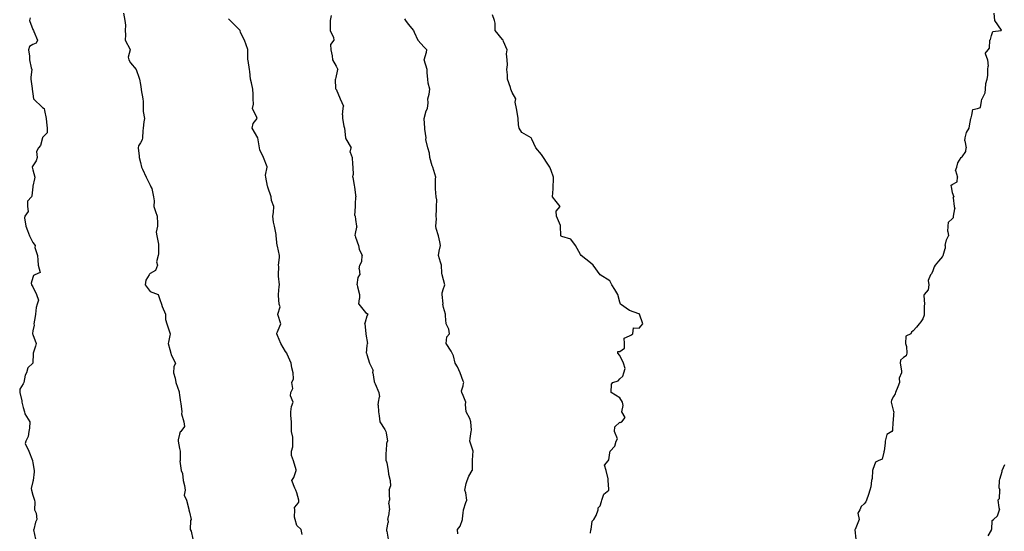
# Model space of a CAD drawing. Header units: inches. Extents: x 158323 to 160611, y 432808 to 437248.
# Tile 185 of 228: x 159708 to 159758, y 437029 to 437055. Entities that reach past the tile are written whole.
import ezdxf

# ---------------------------------------------------------------- set-up
doc = ezdxf.new("R2010")
doc.units = ezdxf.units.IN
doc.header["$MEASUREMENT"] = 0
for name, color, linetype, lineweight in [('Hoogtelijn-bestaand 10.00 M', 7, 'Continuous', 15), ('Hoogtelijn-bestaand 11.00 M', 7, 'Continuous', 15), ('Hoogtelijn-bestaand 12.00 M', 7, 'Continuous', 15), ('Hoogtelijn-bestaand 13.00 M', 7, 'Continuous', 15), ('Hoogtelijn-bestaand 14.00 M', 7, 'Continuous', 15), ('Hoogtelijn-bestaand 9.00 M', 7, 'Continuous', 15)]:
    doc.layers.add(name, color=color, linetype=linetype, lineweight=lineweight)

msp = doc.modelspace()

# ---------------------------------------------------------------- linework, layer by layer
at = {"layer": 'Hoogtelijn-bestaand 10.00 M', "color": 252, "linetype": 'Continuous', "lineweight": 25}
for p, q in [((159727.75, 437055.331, 10), (159727.797, 437055.25, 10)), ((159727.797, 437055.25, 10), (159727.929, 437055.071, 10)), ((159727.929, 437055.071, 10), (159728.202, 437054.75, 10)), ((159728.202, 437054.75, 10), (159728.25, 437054.664, 10)), ((159728.25, 437054.664, 10), (159728.435, 437054.25, 10)), ((159728.435, 437054.25, 10), (159728.75, 437053.889, 10)), ((159758.3, 437032.25, 10), (159758.431, 437032.569, 10)), ((159758.181, 437031.819, 10), (159758.25, 437032.042, 10)), ((159758.25, 437032.042, 10), (159758.299, 437032.201, 10)), ((159758.299, 437032.201, 10), (159758.3, 437032.25, 10)), ((159758.152, 437031.348, 10), (159758.167, 437031.75, 10)), ((159758.167, 437031.75, 10), (159758.181, 437031.819, 10)), ((159758.152, 437031.348, 10), (159758.174, 437031.25, 10)), ((159758.17, 437030.831, 10), (159758.174, 437031.25, 10)), ((159758.086, 437030.75, 10), (159758.17, 437030.831, 10)), ((159758.086, 437030.75, 10), (159758.128, 437030.372, 10)), ((159758.063, 437029.937, 10), (159758.169, 437030.25, 10)), ((159758.128, 437030.372, 10), (159758.169, 437030.25, 10)), ((159757.769, 437029.25, 10), (159757.795, 437029.705, 10)), ((159757.795, 437029.705, 10), (159757.857, 437029.75, 10)), ((159757.857, 437029.75, 10), (159758.063, 437029.937, 10)), ((159757.58, 437028.92, 10), (159757.75, 437029.211, 10)), ((159757.75, 437029.211, 10), (159757.763, 437029.237, 10)), ((159757.763, 437029.237, 10), (159757.769, 437029.25, 10))]:
    msp.add_line(p, q, dxfattribs=at)
msp.add_polyline3d([(159730.471, 437029.029, 10), (159730.461, 437029.25, 10), (159730.59, 437029.41, 10), (159730.718, 437029.75, 10), (159730.72, 437029.78, 10), (159730.75, 437030.1, 10), (159730.761, 437030.239, 10), (159730.768, 437030.25, 10), (159730.885, 437030.615, 10), (159730.941, 437030.75, 10), (159730.877, 437031.123, 10), (159730.84, 437031.25, 10), (159730.906, 437031.594, 10), (159730.946, 437031.75, 10), (159731.034, 437031.966, 10), (159731.209, 437032.25, 10), (159731.217, 437032.283, 10), (159731.233, 437032.75, 10), (159731.23, 437032.77, 10), (159731.25, 437033.05, 10), (159731.261, 437033.239, 10), (159731.26, 437033.25, 10), (159731.25, 437033.295, 10), (159731.096, 437033.75, 10), (159731.103, 437033.897, 10), (159731.15, 437034.25, 10), (159731.176, 437034.324, 10), (159731.138, 437034.75, 10), (159731.089, 437034.911, 10), (159730.901, 437035.25, 10), (159730.865, 437035.635, 10), (159730.881, 437035.75, 10), (159730.75, 437036.095, 10), (159730.686, 437036.25, 10), (159730.664, 437036.336, 10), (159730.75, 437036.592, 10), (159730.773, 437036.727, 10), (159730.784, 437036.75, 10), (159730.75, 437036.815, 10), (159730.586, 437037.25, 10), (159730.451, 437037.549, 10), (159730.334, 437037.75, 10), (159730.25, 437038.115, 10), (159730.18, 437038.25, 10), (159730.136, 437038.364, 10), (159729.875, 437038.75, 10), (159729.919, 437039.081, 10), (159730.056, 437039.25, 10), (159730.014, 437039.486, 10), (159729.878, 437039.75, 10), (159729.838, 437040.162, 10), (159729.839, 437040.25, 10), (159729.75, 437040.588, 10), (159729.716, 437040.75, 10), (159729.718, 437040.782, 10), (159729.666, 437041.25, 10), (159729.67, 437041.33, 10), (159729.75, 437041.564, 10), (159729.798, 437041.702, 10), (159729.802, 437041.75, 10), (159729.75, 437042.007, 10), (159729.67, 437042.25, 10), (159729.664, 437042.336, 10), (159729.634, 437042.75, 10), (159729.595, 437042.905, 10), (159729.486, 437043.25, 10), (159729.528, 437043.473, 10), (159729.59, 437043.75, 10), (159729.556, 437043.944, 10), (159729.484, 437044.25, 10), (159729.368, 437044.632, 10), (159729.355, 437044.75, 10), (159729.378, 437045.123, 10), (159729.374, 437045.25, 10), (159729.391, 437045.61, 10), (159729.391, 437045.75, 10), (159729.408, 437046.092, 10), (159729.369, 437046.25, 10), (159729.341, 437046.659, 10), (159729.326, 437046.75, 10), (159729.338, 437047.162, 10), (159729.346, 437047.25, 10), (159729.25, 437047.583, 10), (159729.195, 437047.75, 10), (159729.169, 437047.831, 10), (159729.047, 437048.25, 10), (159729.031, 437048.469, 10), (159728.947, 437048.75, 10), (159728.835, 437049.165, 10), (159728.85, 437049.25, 10), (159728.795, 437049.706, 10), (159728.783, 437049.75, 10), (159728.758, 437050.242, 10), (159728.757, 437050.25, 10), (159728.861, 437050.639, 10), (159728.919, 437050.75, 10), (159728.95, 437051.05, 10), (159728.943, 437051.25, 10), (159729.007, 437051.493, 10), (159729.039, 437051.75, 10), (159728.956, 437052.044, 10), (159728.944, 437052.25, 10), (159728.915, 437052.585, 10), (159728.914, 437052.75, 10), (159728.757, 437053.243, 10), (159728.756, 437053.25, 10), (159728.872, 437053.628, 10), (159728.885, 437053.75, 10), (159728.75, 437053.889, 10)], dxfattribs=at)
at = {"layer": 'Hoogtelijn-bestaand 11.00 M', "color": 252, "linetype": 'Continuous', "lineweight": 25}
for p, q in [((159724.25, 437052.912, 11), (159724.34, 437052.75, 11)), ((159724.25, 437052.346, 11), (159724.328, 437052.672, 11)), ((159724.328, 437052.672, 11), (159724.34, 437052.75, 11)), ((159724.25, 437051.743, 11), (159724.463, 437051.25, 11)), ((159724.463, 437051.25, 11), (159724.625, 437050.875, 11)), ((159724.571, 437050.429, 11), (159724.61, 437050.75, 11)), ((159724.61, 437050.75, 11), (159724.625, 437050.875, 11)), ((159724.571, 437050.429, 11), (159724.576, 437050.25, 11)), ((159724.576, 437050.25, 11), (159724.653, 437049.847, 11)), ((159724.653, 437049.847, 11), (159724.682, 437049.75, 11)), ((159724.682, 437049.75, 11), (159724.735, 437049.265, 11)), ((159724.735, 437049.265, 11), (159724.735, 437049.25, 11)), ((159724.735, 437049.25, 11), (159724.75, 437049.214, 11)), ((159724.75, 437049.214, 11), (159725.018, 437048.75, 11)), ((159724.971, 437048.529, 11), (159725.018, 437048.75, 11)), ((159724.971, 437048.529, 11), (159725.073, 437048.25, 11)), ((159725.073, 437048.25, 11), (159725.089, 437047.912, 11)), ((159725.089, 437047.912, 11), (159725.11, 437047.75, 11)), ((159725.11, 437047.75, 11), (159725.128, 437047.372, 11)), ((159725.101, 437047.25, 11), (159725.128, 437047.372, 11)), ((159725.101, 437047.25, 11), (159725.173, 437046.827, 11)), ((159725.173, 437046.827, 11), (159725.19, 437046.75, 11)), ((159725.19, 437046.75, 11), (159725.25, 437046.333, 11)), ((159725.25, 437046.333, 11), (159725.258, 437046.25, 11)), ((159725.25, 437045.875, 11), (159725.26, 437046.24, 11)), ((159725.258, 437046.25, 11), (159725.26, 437046.24, 11)), ((159725.217, 437045.283, 11), (159725.245, 437045.75, 11)), ((159725.245, 437045.75, 11), (159725.247, 437045.753, 11)), ((159725.247, 437045.753, 11), (159725.25, 437045.875, 11)), ((159725.217, 437045.283, 11), (159725.224, 437045.25, 11)), ((159725.224, 437045.25, 11), (159725.25, 437045.091, 11)), ((159725.25, 437045.091, 11), (159725.297, 437044.75, 11)), ((159725.25, 437044.375, 11), (159725.304, 437044.696, 11)), ((159725.297, 437044.75, 11), (159725.304, 437044.696, 11)), ((159725.227, 437044.25, 11), (159725.234, 437044.266, 11)), ((159725.227, 437044.25, 11), (159725.25, 437044.182, 11)), ((159725.234, 437044.266, 11), (159725.25, 437044.375, 11)), ((159725.25, 437044.182, 11), (159725.401, 437043.75, 11)), ((159725.401, 437043.75, 11), (159725.434, 437043.566, 11)), ((159725.434, 437043.566, 11), (159725.59, 437043.25, 11)), ((159725.565, 437042.935, 11), (159725.59, 437043.25, 11)), ((159725.434, 437042.566, 11), (159725.458, 437042.75, 11)), ((159725.458, 437042.75, 11), (159725.565, 437042.935, 11)), ((159725.335, 437041.75, 11), (159725.388, 437042.112, 11)), ((159725.388, 437042.112, 11), (159725.462, 437042.25, 11)), ((159725.434, 437042.566, 11), (159725.462, 437042.25, 11)), ((159725.335, 437041.75, 11), (159725.352, 437041.648, 11)), ((159725.352, 437041.648, 11), (159725.452, 437041.25, 11)), ((159725.452, 437041.25, 11), (159725.456, 437041.044, 11)), ((159725.411, 437040.75, 11), (159725.456, 437041.044, 11)), ((159725.411, 437040.75, 11), (159725.75, 437040.337, 11)), ((159725.75, 437040.337, 11), (159725.89, 437040.25, 11)), ((159725.75, 437039.856, 11), (159725.844, 437040.156, 11)), ((159725.844, 437040.156, 11), (159725.89, 437040.25, 11)), ((159725.725, 437039.776, 11), (159725.75, 437039.856, 11)), ((159725.725, 437039.776, 11), (159725.725, 437039.75, 11)), ((159725.725, 437039.75, 11), (159725.75, 437039.432, 11)), ((159725.75, 437039.432, 11), (159725.766, 437039.25, 11)), ((159725.766, 437039.25, 11), (159725.771, 437039.229, 11)), ((159725.771, 437039.229, 11), (159725.86, 437038.75, 11)), ((159725.808, 437038.25, 11), (159725.848, 437038.652, 11)), ((159725.848, 437038.652, 11), (159725.86, 437038.75, 11)), ((159725.808, 437038.25, 11), (159725.815, 437038.185, 11)), ((159725.815, 437038.185, 11), (159725.959, 437037.75, 11)), ((159725.959, 437037.75, 11), (159726.14, 437037.36, 11)), ((159726.122, 437037.25, 11), (159726.14, 437037.36, 11)), ((159726.122, 437037.25, 11), (159726.193, 437036.807, 11)), ((159726.193, 437036.807, 11), (159726.217, 437036.75, 11)), ((159726.217, 437036.75, 11), (159726.25, 437036.695, 11)), ((159726.25, 437036.695, 11), (159726.44, 437036.25, 11)), ((159726.44, 437036.25, 11), (159726.473, 437036.027, 11)), ((159726.403, 437035.597, 11), (159726.412, 437035.75, 11)), ((159726.403, 437035.597, 11), (159726.427, 437035.25, 11)), ((159726.412, 437035.75, 11), (159726.473, 437036.027, 11)), ((159726.427, 437035.25, 11), (159726.446, 437035.054, 11)), ((159726.446, 437035.054, 11), (159726.492, 437034.75, 11)), ((159726.492, 437034.75, 11), (159726.75, 437034.349, 11)), ((159726.75, 437034.349, 11), (159726.788, 437034.25, 11)), ((159726.788, 437034.25, 11), (159726.82, 437034.18, 11)), ((159726.82, 437034.18, 11), (159726.873, 437033.75, 11)), ((159726.822, 437033.25, 11), (159726.852, 437033.648, 11)), ((159726.852, 437033.648, 11), (159726.873, 437033.75, 11)), ((159726.813, 437032.75, 11), (159726.816, 437033.184, 11)), ((159726.816, 437033.184, 11), (159726.822, 437033.25, 11)), ((159726.813, 437032.75, 11), (159726.842, 437032.658, 11)), ((159726.842, 437032.658, 11), (159726.91, 437032.25, 11)), ((159726.91, 437032.25, 11), (159726.93, 437032.07, 11)), ((159726.93, 437032.07, 11), (159727.024, 437031.75, 11)), ((159727.024, 437031.75, 11), (159727.038, 437031.462, 11)), ((159726.961, 437031.25, 11), (159727.038, 437031.462, 11)), ((159726.961, 437031.25, 11), (159726.967, 437031.033, 11)), ((159726.967, 437031.033, 11), (159726.979, 437030.75, 11)), ((159726.943, 437030.557, 11), (159726.979, 437030.75, 11)), ((159726.943, 437030.557, 11), (159726.985, 437030.25, 11)), ((159726.903, 437029.75, 11), (159726.961, 437030.039, 11)), ((159726.961, 437030.039, 11), (159726.985, 437030.25, 11)), ((159726.85, 437029.25, 11), (159726.907, 437029.593, 11)), ((159726.903, 437029.75, 11), (159726.907, 437029.593, 11)), ((159726.839, 437029.161, 11), (159726.85, 437029.25, 11)), ((159726.839, 437029.161, 11), (159726.907, 437028.75, 11))]:
    msp.add_line(p, q, dxfattribs=at)
for points in [[(159723.998, 437055.502, 11), (159723.953, 437055.25, 11), (159723.956, 437055.044, 11), (159723.944, 437054.75, 11), (159724.117, 437054.383, 11), (159724.135, 437054.25, 11), (159723.968, 437054.032, 11), (159723.991, 437053.75, 11), (159724.055, 437053.445, 11), (159724.076, 437053.25, 11), (159724.25, 437052.912, 11)], [(159724.25, 437051.743, 11), (159724.245, 437051.75, 11), (159724.246, 437051.754, 11), (159724.229, 437052.25, 11), (159724.233, 437052.267, 11), (159724.25, 437052.346, 11)]]:
    msp.add_polyline3d(points, dxfattribs=at)
at = {"layer": 'Hoogtelijn-bestaand 12.00 M', "color": 252, "linetype": 'Continuous', "lineweight": 25}
msp.add_polyline3d([(159722.515, 437028.985, 12), (159722.464, 437029.25, 12), (159722.25, 437029.455, 12), (159722.165, 437029.75, 12), (159722.132, 437029.868, 12), (159722.143, 437030.25, 12), (159722.132, 437030.369, 12), (159722.25, 437030.506, 12), (159722.353, 437030.647, 12), (159722.351, 437030.75, 12), (159722.25, 437031.117, 12), (159722.188, 437031.25, 12), (159722.15, 437031.35, 12), (159721.992, 437031.75, 12), (159722.099, 437031.901, 12), (159722.204, 437032.25, 12), (159722.205, 437032.295, 12), (159722.071, 437032.75, 12), (159721.969, 437033.031, 12), (159721.974, 437033.25, 12), (159722.039, 437033.461, 12), (159722.039, 437033.75, 12), (159722.043, 437033.957, 12), (159721.979, 437034.25, 12), (159721.973, 437034.527, 12), (159721.965, 437034.75, 12), (159721.932, 437035.068, 12), (159721.941, 437035.25, 12), (159721.964, 437035.536, 12), (159722.051, 437035.75, 12), (159721.926, 437036.074, 12), (159721.94, 437036.25, 12), (159722.046, 437036.454, 12), (159721.997, 437036.75, 12), (159722.066, 437036.934, 12), (159722.056, 437037.25, 12), (159721.99, 437037.51, 12), (159721.963, 437037.75, 12), (159721.75, 437038.201, 12), (159721.728, 437038.25, 12), (159721.667, 437038.333, 12), (159721.426, 437038.75, 12), (159721.25, 437039.153, 12), (159721.224, 437039.25, 12), (159721.227, 437039.273, 12), (159721.25, 437039.347, 12), (159721.374, 437039.626, 12), (159721.424, 437039.75, 12), (159721.271, 437040.23, 12), (159721.267, 437040.25, 12), (159721.386, 437040.614, 12), (159721.338, 437040.75, 12), (159721.308, 437041.192, 12), (159721.309, 437041.25, 12), (159721.336, 437041.665, 12), (159721.357, 437041.75, 12), (159721.315, 437042.185, 12), (159721.307, 437042.25, 12), (159721.325, 437042.675, 12), (159721.311, 437042.75, 12), (159721.364, 437043.136, 12), (159721.355, 437043.25, 12), (159721.25, 437043.721, 12), (159721.243, 437043.75, 12), (159721.242, 437043.758, 12), (159721.188, 437044.25, 12), (159721.185, 437044.315, 12), (159721.109, 437044.75, 12), (159721.047, 437044.953, 12), (159721.024, 437045.25, 12), (159721.055, 437045.445, 12), (159721.063, 437045.75, 12), (159720.942, 437046.058, 12), (159720.927, 437046.25, 12), (159720.766, 437046.734, 12), (159720.76, 437046.75, 12), (159720.75, 437046.795, 12), (159720.663, 437047.25, 12), (159720.649, 437047.351, 12), (159720.732, 437047.75, 12), (159720.726, 437047.774, 12), (159720.544, 437048.25, 12), (159720.361, 437048.639, 12), (159720.344, 437048.75, 12), (159720.25, 437049.25, 12), (159719.961, 437049.75, 12), (159720.012, 437049.988, 12), (159720.209, 437050.25, 12), (159720.206, 437050.294, 12), (159719.978, 437050.75, 12), (159720.025, 437050.975, 12), (159720.011, 437051.25, 12), (159720.019, 437051.481, 12), (159719.998, 437051.75, 12), (159719.928, 437052.072, 12), (159719.88, 437052.25, 12), (159719.849, 437052.651, 12), (159719.831, 437052.75, 12), (159719.75, 437053.213, 12), (159719.743, 437053.25, 12), (159719.742, 437053.258, 12), (159719.738, 437053.75, 12), (159719.737, 437053.764, 12), (159719.578, 437054.25, 12), (159719.367, 437054.633, 12), (159719.348, 437054.75, 12), (159719.25, 437054.844, 12), (159718.831, 437055.25, 12), (159718.75, 437055.331, 12)], dxfattribs=at)
at = {"layer": 'Hoogtelijn-bestaand 13.00 M', "color": 252, "linetype": 'Continuous', "lineweight": 25}
msp.add_polyline3d([(159713.38, 437055.62, 13), (159713.453, 437055.25, 13), (159713.479, 437055.021, 13), (159713.474, 437054.75, 13), (159713.487, 437054.513, 13), (159713.476, 437054.25, 13), (159713.731, 437053.769, 13), (159713.732, 437053.75, 13), (159713.616, 437053.384, 13), (159713.665, 437053.25, 13), (159713.75, 437053.087, 13), (159714.036, 437052.75, 13), (159714.191, 437052.309, 13), (159714.207, 437052.25, 13), (159714.25, 437051.983, 13), (159714.28, 437051.75, 13), (159714.287, 437051.713, 13), (159714.371, 437051.25, 13), (159714.383, 437051.117, 13), (159714.387, 437050.75, 13), (159714.391, 437050.609, 13), (159714.459, 437050.25, 13), (159714.43, 437050.07, 13), (159714.397, 437049.75, 13), (159714.377, 437049.623, 13), (159714.356, 437049.25, 13), (159714.344, 437049.157, 13), (159714.25, 437049.004, 13), (159714.153, 437048.847, 13), (159714.128, 437048.75, 13), (159714.18, 437048.32, 13), (159714.177, 437048.25, 13), (159714.25, 437047.992, 13), (159714.309, 437047.75, 13), (159714.35, 437047.65, 13), (159714.55, 437047.25, 13), (159714.75, 437046.833, 13), (159714.789, 437046.75, 13), (159714.839, 437046.661, 13), (159714.923, 437046.25, 13), (159714.954, 437046.046, 13), (159714.941, 437045.75, 13), (159715.015, 437045.485, 13), (159715.11, 437045.25, 13), (159715.114, 437044.886, 13), (159715.125, 437044.75, 13), (159715.055, 437044.445, 13), (159715.081, 437044.25, 13), (159715.182, 437043.818, 13), (159715.174, 437043.75, 13), (159715.165, 437043.335, 13), (159715.15, 437043.25, 13), (159715.076, 437042.924, 13), (159715.115, 437042.75, 13), (159715.017, 437042.483, 13), (159714.75, 437042.319, 13), (159714.711, 437042.289, 13), (159714.703, 437042.25, 13), (159714.522, 437041.978, 13), (159714.49, 437041.75, 13), (159714.75, 437041.399, 13), (159715.15, 437041.25, 13), (159715.25, 437041, 13), (159715.332, 437040.75, 13), (159715.361, 437040.639, 13), (159715.529, 437040.25, 13), (159715.532, 437039.968, 13), (159715.595, 437039.75, 13), (159715.75, 437039.294, 13), (159715.77, 437039.25, 13), (159715.771, 437039.229, 13), (159715.75, 437039.15, 13), (159715.679, 437038.821, 13), (159715.665, 437038.75, 13), (159715.75, 437038.442, 13), (159715.801, 437038.25, 13), (159715.829, 437038.171, 13), (159716.041, 437037.75, 13), (159715.95, 437037.55, 13), (159715.935, 437037.25, 13), (159716.026, 437036.974, 13), (159716.066, 437036.75, 13), (159716.229, 437036.271, 13), (159716.236, 437036.25, 13), (159716.25, 437036.107, 13), (159716.295, 437035.75, 13), (159716.312, 437035.688, 13), (159716.365, 437035.25, 13), (159716.341, 437035.159, 13), (159716.464, 437034.75, 13), (159716.5, 437034.5, 13), (159716.307, 437034.25, 13), (159716.275, 437034.226, 13), (159716.25, 437034.122, 13), (159716.177, 437033.823, 13), (159716.177, 437033.75, 13), (159716.25, 437033.379, 13), (159716.289, 437033.25, 13), (159716.287, 437033.213, 13), (159716.283, 437032.75, 13), (159716.272, 437032.728, 13), (159716.334, 437032.25, 13), (159716.396, 437032.104, 13), (159716.43, 437031.75, 13), (159716.503, 437031.497, 13), (159716.531, 437031.25, 13), (159716.494, 437031.006, 13), (159716.604, 437030.75, 13), (159716.722, 437030.278, 13), (159716.716, 437030.25, 13), (159716.75, 437030.122, 13), (159716.846, 437029.75, 13), (159716.805, 437029.695, 13), (159716.794, 437029.25, 13), (159716.844, 437029.157, 13), (159716.923, 437028.75, 13)], dxfattribs=at)
at = {"layer": 'Hoogtelijn-bestaand 14.00 M', "color": 252, "linetype": 'Continuous', "lineweight": 25}
msp.add_polyline3d([(159708.615, 437055.385, 14), (159708.586, 437055.25, 14), (159708.75, 437054.8, 14), (159708.791, 437054.75, 14), (159708.804, 437054.696, 14), (159708.995, 437054.25, 14), (159708.912, 437054.088, 14), (159708.75, 437054.032, 14), (159708.578, 437053.922, 14), (159708.529, 437053.75, 14), (159708.575, 437053.425, 14), (159708.578, 437053.25, 14), (159708.658, 437052.842, 14), (159708.692, 437052.75, 14), (159708.651, 437052.349, 14), (159708.645, 437052.25, 14), (159708.714, 437051.786, 14), (159708.717, 437051.75, 14), (159708.75, 437051.5, 14), (159708.792, 437051.25, 14), (159709.25, 437050.813, 14), (159709.326, 437050.75, 14), (159709.345, 437050.655, 14), (159709.435, 437050.25, 14), (159709.45, 437050.05, 14), (159709.482, 437049.75, 14), (159709.487, 437049.514, 14), (159709.25, 437049.268, 14), (159709.246, 437049.254, 14), (159709.243, 437049.25, 14), (159709.135, 437048.865, 14), (159709.033, 437048.75, 14), (159708.944, 437048.556, 14), (159708.973, 437048.25, 14), (159708.914, 437048.087, 14), (159708.75, 437047.827, 14), (159708.719, 437047.781, 14), (159708.711, 437047.75, 14), (159708.75, 437047.614, 14), (159708.854, 437047.25, 14), (159708.834, 437047.166, 14), (159708.75, 437046.779, 14), (159708.743, 437046.757, 14), (159708.743, 437046.75, 14), (159708.705, 437046.295, 14), (159708.679, 437046.25, 14), (159708.476, 437046.024, 14), (159708.484, 437045.75, 14), (159708.515, 437045.485, 14), (159708.342, 437045.25, 14), (159708.329, 437045.171, 14), (159708.392, 437044.75, 14), (159708.476, 437044.524, 14), (159708.576, 437044.25, 14), (159708.75, 437043.901, 14), (159708.875, 437043.75, 14), (159708.844, 437043.656, 14), (159708.994, 437043.25, 14), (159709, 437043, 14), (159709.029, 437042.75, 14), (159709.132, 437042.368, 14), (159708.85, 437042.25, 14), (159708.782, 437042.218, 14), (159708.75, 437042.125, 14), (159708.672, 437041.828, 14), (159708.689, 437041.75, 14), (159708.75, 437041.635, 14), (159708.942, 437041.25, 14), (159709.036, 437040.964, 14), (159708.977, 437040.75, 14), (159708.917, 437040.583, 14), (159708.882, 437040.25, 14), (159708.87, 437040.13, 14), (159708.805, 437039.75, 14), (159708.816, 437039.684, 14), (159708.75, 437039.4, 14), (159708.734, 437039.266, 14), (159708.728, 437039.25, 14), (159708.75, 437039.208, 14), (159708.914, 437038.75, 14), (159708.882, 437038.618, 14), (159708.761, 437038.25, 14), (159708.765, 437038.235, 14), (159708.75, 437037.75, 14), (159708.495, 437037.505, 14), (159708.43, 437037.25, 14), (159708.365, 437037.135, 14), (159708.289, 437036.75, 14), (159708.274, 437036.726, 14), (159708.25, 437036.695, 14), (159708.08, 437036.42, 14), (159708.078, 437036.25, 14), (159708.186, 437035.814, 14), (159708.187, 437035.75, 14), (159708.25, 437035.469, 14), (159708.325, 437035.25, 14), (159708.345, 437035.156, 14), (159708.592, 437034.75, 14), (159708.585, 437034.415, 14), (159708.539, 437034.25, 14), (159708.509, 437033.991, 14), (159708.396, 437033.75, 14), (159708.355, 437033.645, 14), (159708.542, 437033.25, 14), (159708.729, 437032.771, 14), (159708.734, 437032.75, 14), (159708.75, 437032.645, 14), (159708.821, 437032.25, 14), (159708.814, 437032.186, 14), (159708.76, 437031.75, 14), (159708.76, 437031.74, 14), (159708.75, 437031.695, 14), (159708.665, 437031.335, 14), (159708.677, 437031.25, 14), (159708.75, 437031, 14), (159708.838, 437030.75, 14), (159708.857, 437030.643, 14), (159708.84, 437030.25, 14), (159708.917, 437030.083, 14), (159708.961, 437029.75, 14), (159708.882, 437029.618, 14), (159708.801, 437029.25, 14), (159708.778, 437029.222, 14), (159708.89, 437028.75, 14)], dxfattribs=at)
at = {"layer": 'Hoogtelijn-bestaand 9.00 M', "color": 252, "linetype": 'Continuous', "lineweight": 25}
for p, q in [((159757.88, 437055.62, 9), (159757.915, 437055.25, 9)), ((159757.915, 437055.25, 9), (159758.25, 437054.759, 9)), ((159757.75, 437054.483, 9), (159757.816, 437054.685, 9)), ((159757.816, 437054.685, 9), (159758.25, 437054.741, 9)), ((159758.25, 437054.759, 9), (159758.256, 437054.75, 9)), ((159758.25, 437054.741, 9), (159758.254, 437054.746, 9)), ((159758.254, 437054.746, 9), (159758.256, 437054.75, 9)), ((159757.655, 437053.845, 9), (159757.665, 437054.25, 9)), ((159757.665, 437054.25, 9), (159757.711, 437054.289, 9)), ((159757.711, 437054.289, 9), (159757.75, 437054.483, 9)), ((159757.439, 437053.561, 9), (159757.59, 437053.75, 9)), ((159757.59, 437053.75, 9), (159757.655, 437053.845, 9)), ((159757.439, 437053.561, 9), (159757.55, 437053.25, 9)), ((159757.55, 437053.25, 9), (159757.583, 437052.917, 9)), ((159757.56, 437052.44, 9), (159757.566, 437052.75, 9)), ((159757.566, 437052.75, 9), (159757.583, 437052.917, 9)), ((159757.468, 437052.032, 9), (159757.526, 437052.25, 9)), ((159757.526, 437052.25, 9), (159757.56, 437052.44, 9)), ((159757.435, 437051.565, 9), (159757.453, 437051.75, 9)), ((159757.453, 437051.75, 9), (159757.468, 437052.032, 9)), ((159757.25, 437051.125, 9), (159757.264, 437051.236, 9)), ((159757.264, 437051.236, 9), (159757.273, 437051.25, 9)), ((159757.273, 437051.25, 9), (159757.435, 437051.565, 9)), ((159756.75, 437050.417, 9), (159756.8, 437050.7, 9)), ((159756.8, 437050.7, 9), (159757.036, 437050.75, 9)), ((159757.036, 437050.75, 9), (159757.195, 437050.805, 9)), ((159757.195, 437050.805, 9), (159757.25, 437051.125, 9)), ((159756.635, 437049.865, 9), (159756.705, 437050.25, 9)), ((159756.705, 437050.25, 9), (159756.714, 437050.286, 9)), ((159756.714, 437050.286, 9), (159756.75, 437050.417, 9)), ((159756.475, 437049.526, 9), (159756.61, 437049.75, 9)), ((159756.61, 437049.75, 9), (159756.635, 437049.865, 9)), ((159756.392, 437049.108, 9), (159756.404, 437049.25, 9)), ((159756.404, 437049.25, 9), (159756.475, 437049.526, 9)), ((159756.392, 437049.108, 9), (159756.459, 437048.75, 9)), ((159756.449, 437048.551, 9), (159756.459, 437048.75, 9)), ((159756.028, 437047.972, 9), (159756.213, 437048.25, 9)), ((159756.213, 437048.25, 9), (159756.233, 437048.267, 9)), ((159756.233, 437048.267, 9), (159756.25, 437048.28, 9)), ((159756.25, 437048.28, 9), (159756.449, 437048.551, 9)), ((159755.917, 437047.583, 9), (159755.987, 437047.75, 9)), ((159755.987, 437047.75, 9), (159756.028, 437047.972, 9)), ((159755.917, 437047.583, 9), (159756.025, 437047.25, 9)), ((159755.992, 437047.008, 9), (159756.025, 437047.25, 9)), ((159755.679, 437046.821, 9), (159755.75, 437046.877, 9)), ((159755.679, 437046.821, 9), (159755.687, 437046.75, 9)), ((159755.687, 437046.75, 9), (159755.75, 437046.472, 9)), ((159755.75, 437046.877, 9), (159755.992, 437047.008, 9)), ((159755.75, 437046.472, 9), (159755.829, 437046.25, 9)), ((159755.801, 437046.199, 9), (159755.829, 437046.25, 9)), ((159755.801, 437046.199, 9), (159755.854, 437045.75, 9)), ((159755.813, 437045.25, 9), (159755.876, 437045.624, 9)), ((159755.854, 437045.75, 9), (159755.876, 437045.624, 9)), ((159755.551, 437044.949, 9), (159755.75, 437045.117, 9)), ((159755.75, 437045.117, 9), (159755.809, 437045.191, 9)), ((159755.809, 437045.191, 9), (159755.813, 437045.25, 9)), ((159755.531, 437044.469, 9), (159755.539, 437044.75, 9)), ((159755.539, 437044.75, 9), (159755.551, 437044.949, 9)), ((159755.45, 437044.05, 9), (159755.549, 437044.25, 9)), ((159755.531, 437044.469, 9), (159755.549, 437044.25, 9)), ((159755.276, 437043.25, 9), (159755.394, 437043.607, 9)), ((159755.385, 437043.75, 9), (159755.45, 437044.05, 9)), ((159755.385, 437043.75, 9), (159755.394, 437043.607, 9)), ((159755.25, 437043.2, 9), (159755.267, 437043.233, 9)), ((159755.267, 437043.233, 9), (159755.276, 437043.25, 9))]:
    msp.add_line(p, q, dxfattribs=at)
for points in [[(159737.25, 437029.058, 9), (159737.28, 437029.22, 9), (159737.284, 437029.25, 9), (159737.336, 437029.665, 9), (159737.421, 437029.75, 9), (159737.539, 437029.961, 9), (159737.652, 437030.25, 9), (159737.654, 437030.346, 9), (159737.75, 437030.455, 9), (159737.819, 437030.681, 9), (159737.831, 437030.75, 9), (159737.945, 437031.055, 9), (159738.189, 437031.25, 9), (159738.196, 437031.304, 9), (159738.167, 437031.75, 9), (159738.168, 437031.832, 9), (159738.065, 437032.25, 9), (159737.967, 437032.533, 9), (159738.161, 437032.75, 9), (159738.189, 437032.811, 9), (159738.25, 437033.167, 9), (159738.259, 437033.241, 9), (159738.264, 437033.25, 9), (159738.503, 437033.497, 9), (159738.577, 437033.75, 9), (159738.631, 437033.869, 9), (159738.488, 437034.25, 9), (159738.505, 437034.495, 9), (159738.75, 437034.722, 9), (159738.789, 437034.711, 9), (159738.855, 437034.75, 9), (159739.036, 437034.964, 9), (159738.861, 437035.25, 9), (159738.926, 437035.574, 9), (159738.897, 437035.75, 9), (159738.75, 437035.974, 9), (159738.307, 437036.25, 9), (159738.323, 437036.677, 9), (159738.404, 437036.75, 9), (159738.667, 437036.833, 9), (159738.75, 437036.938, 9), (159738.917, 437037.083, 9), (159738.958, 437037.25, 9), (159739.022, 437037.478, 9), (159738.948, 437037.75, 9), (159738.75, 437038.141, 9), (159738.658, 437038.25, 9), (159738.654, 437038.346, 9), (159738.75, 437038.343, 9), (159738.99, 437038.51, 9), (159738.998, 437038.75, 9), (159738.985, 437039.015, 9), (159739.25, 437039.133, 9), (159739.326, 437039.175, 9), (159739.423, 437039.25, 9), (159739.46, 437039.54, 9), (159739.75, 437039.527, 9), (159739.854, 437039.646, 9), (159739.927, 437039.75, 9), (159739.759, 437040.241, 9), (159739.763, 437040.25, 9), (159739.75, 437040.265, 9), (159739.729, 437040.271, 9), (159739.25, 437040.43, 9), (159738.79, 437040.75, 9), (159738.75, 437040.861, 9), (159738.647, 437041.25, 9), (159738.5, 437041.5, 9), (159738.345, 437041.75, 9), (159738.25, 437041.945, 9), (159737.75, 437042.25, 9), (159737.385, 437042.75, 9), (159737.25, 437042.864, 9), (159736.782, 437043.25, 9), (159736.75, 437043.295, 9), (159736.482, 437043.75, 9), (159736.25, 437044.083, 9), (159735.786, 437044.214, 9), (159735.75, 437044.229, 9), (159735.734, 437044.25, 9), (159735.732, 437044.268, 9), (159735.723, 437044.75, 9), (159735.724, 437044.776, 9), (159735.522, 437045.25, 9), (159735.497, 437045.503, 9), (159735.701, 437045.75, 9), (159735.5, 437046, 9), (159735.314, 437046.25, 9), (159735.355, 437046.645, 9), (159735.344, 437046.75, 9), (159735.368, 437047.132, 9), (159735.368, 437047.25, 9), (159735.25, 437047.583, 9), (159735.175, 437047.75, 9), (159735.036, 437047.964, 9), (159734.858, 437048.25, 9), (159734.75, 437048.41, 9), (159734.467, 437048.75, 9), (159734.25, 437049.183, 9), (159734.218, 437049.25, 9), (159733.75, 437049.534, 9), (159733.603, 437049.75, 9), (159733.581, 437049.919, 9), (159733.566, 437050.25, 9), (159733.531, 437050.469, 9), (159733.469, 437050.75, 9), (159733.414, 437051.086, 9), (159733.442, 437051.25, 9), (159733.25, 437051.573, 9), (159733.192, 437051.75, 9), (159733.163, 437051.837, 9), (159733.018, 437052.25, 9), (159733.021, 437052.48, 9), (159732.977, 437052.75, 9), (159733.011, 437052.989, 9), (159732.997, 437053.25, 9), (159732.957, 437053.543, 9), (159732.993, 437053.75, 9), (159732.815, 437054.185, 9), (159732.79, 437054.25, 9), (159732.75, 437054.289, 9), (159732.383, 437054.75, 9), (159732.377, 437055.123, 9), (159732.349, 437055.25, 9), (159732.25, 437055.546, 9)], [(159755.25, 437043.2, 9), (159755.041, 437042.959, 9), (159754.883, 437042.75, 9), (159754.832, 437042.668, 9), (159754.75, 437042.455, 9), (159754.69, 437042.31, 9), (159754.64, 437042.25, 9), (159754.526, 437041.974, 9), (159754.556, 437041.75, 9), (159754.51, 437041.49, 9), (159754.318, 437041.25, 9), (159754.291, 437041.209, 9), (159754.33, 437040.75, 9), (159754.32, 437040.68, 9), (159754.315, 437040.25, 9), (159754.308, 437040.192, 9), (159754.25, 437040, 9), (159754.148, 437039.852, 9), (159754.057, 437039.75, 9), (159753.92, 437039.581, 9), (159753.75, 437039.398, 9), (159753.669, 437039.332, 9), (159753.625, 437039.25, 9), (159753.376, 437039.124, 9), (159753.356, 437038.75, 9), (159753.408, 437038.592, 9), (159753.419, 437038.25, 9), (159753.388, 437038.112, 9), (159753.25, 437038.027, 9), (159753.107, 437037.893, 9), (159753.091, 437037.75, 9), (159753.156, 437037.344, 9), (159753.151, 437037.25, 9), (159753.032, 437036.968, 9), (159753.051, 437036.75, 9), (159752.97, 437036.53, 9), (159752.847, 437036.25, 9), (159752.828, 437036.172, 9), (159752.75, 437036.034, 9), (159752.648, 437035.852, 9), (159752.634, 437035.75, 9), (159752.75, 437035.269, 9), (159752.757, 437035.25, 9), (159752.758, 437035.242, 9), (159752.75, 437035.167, 9), (159752.728, 437034.772, 9), (159752.719, 437034.75, 9), (159752.696, 437034.304, 9), (159752.656, 437034.25, 9), (159752.401, 437034.099, 9), (159752.321, 437033.75, 9), (159752.326, 437033.674, 9), (159752.262, 437033.25, 9), (159752.258, 437033.242, 9), (159752.25, 437033.203, 9), (159752.159, 437032.841, 9), (159751.962, 437032.75, 9), (159751.822, 437032.678, 9), (159751.75, 437032.5, 9), (159751.687, 437032.313, 9), (159751.675, 437032.25, 9), (159751.653, 437031.847, 9), (159751.616, 437031.75, 9), (159751.583, 437031.417, 9), (159751.54, 437031.25, 9), (159751.464, 437031.036, 9), (159751.357, 437030.75, 9), (159751.339, 437030.661, 9), (159751.25, 437030.547, 9), (159751.086, 437030.414, 9), (159751.024, 437030.25, 9), (159750.93, 437030.07, 9), (159750.99, 437029.75, 9), (159750.914, 437029.586, 9), (159750.78, 437029.25, 9), (159750.773, 437029.227, 9), (159750.813, 437028.75, 9)]]:
    msp.add_polyline3d(points, dxfattribs=at)

doc.saveas('drawing.dxf')
